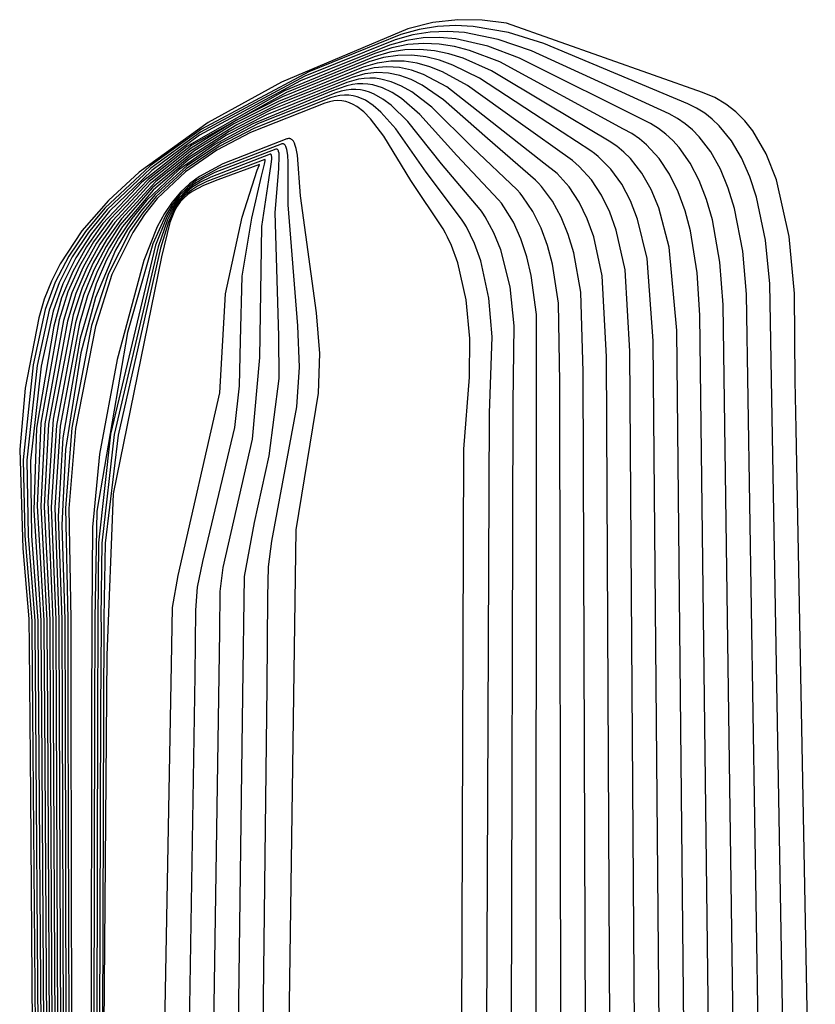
# Model space of a CAD drawing. Extents: x -3.57 to 3.57, y -2.08 to 2.06.
# Tile 88 of 219: x -0.2202 to -0.1741, y -0.724 to -0.6669. Entities that reach past the tile are written whole.
import ezdxf

# ---------------------------------------------------------------- set-up
doc = ezdxf.new("R2010")
doc.units = 0

msp = doc.modelspace()

# ---------------------------------------------------------------- linework, layer by layer
at = {"layer": 'Layer 1', "color": 7, "linetype": 'CONTINUOUS'}
for p, q in [((-0.19485, -0.66693), (-0.196287, -0.667092)), ((-0.19485, -0.66693), (-0.196287, -0.667092)), ((-0.193431, -0.666952), (-0.19485, -0.66693)), ((-0.193431, -0.666952), (-0.19485, -0.66693)), ((-0.192025, -0.667132), (-0.193431, -0.666952)), ((-0.192025, -0.667132), (-0.193431, -0.666952)), ((-0.197746, -0.667464), (-0.205072, -0.670554)), ((-0.197746, -0.667464), (-0.205072, -0.670554)), ((-0.197086, -0.667497), (-0.198158, -0.667794)), ((-0.196287, -0.667092), (-0.197746, -0.667464)), ((-0.196287, -0.667092), (-0.197746, -0.667464)), ((-0.196029, -0.667325), (-0.197086, -0.667497)), ((-0.194984, -0.667268), (-0.196029, -0.667325)), ((-0.19395, -0.667315), (-0.194984, -0.667268)), ((-0.191903, -0.667673), (-0.19395, -0.667315)), ((-0.180669, -0.671149), (-0.192025, -0.667132)), ((-0.180669, -0.671149), (-0.192025, -0.667132)), ((-0.198484, -0.668098), (-0.203712, -0.670208)), ((-0.198158, -0.667794), (-0.203474, -0.669946)), ((-0.197827, -0.668131), (-0.19881, -0.668397)), ((-0.197456, -0.667816), (-0.198484, -0.668098)), ((-0.196861, -0.66799), (-0.197827, -0.668131)), ((-0.196445, -0.66766), (-0.197456, -0.667816)), ((-0.19591, -0.667964), (-0.196861, -0.66799)), ((-0.195447, -0.667618), (-0.196445, -0.66766)), ((-0.19497, -0.668041), (-0.19591, -0.667964)), ((-0.19446, -0.66768), (-0.195447, -0.667618)), ((-0.193118, -0.668459), (-0.19497, -0.668041)), ((-0.192511, -0.668069), (-0.19446, -0.66768)), ((-0.190577, -0.668735), (-0.192511, -0.668069)), ((-0.189872, -0.668308), (-0.191903, -0.667673)), ((-0.19881, -0.668397), (-0.203953, -0.67047)), ((-0.198668, -0.668558), (-0.199663, -0.668889)), ((-0.197914, -0.668674), (-0.198793, -0.668814)), ((-0.197739, -0.668372), (-0.198668, -0.668558)), ((-0.197051, -0.66865), (-0.197914, -0.668674)), ((-0.196826, -0.668305), (-0.197739, -0.668372)), ((-0.196204, -0.668732), (-0.197051, -0.66865)), ((-0.195928, -0.668347), (-0.196826, -0.668305)), ((-0.195367, -0.668909), (-0.196204, -0.668732)), ((-0.195041, -0.668486), (-0.195928, -0.668347)), ((-0.194163, -0.668712), (-0.195041, -0.668486)), ((-0.192421, -0.669378), (-0.194163, -0.668712)), ((-0.191282, -0.669156), (-0.193118, -0.668459)), ((-0.182609, -0.672381), (-0.190577, -0.668735)), ((-0.181527, -0.671805), (-0.189872, -0.668308)), ((-0.199663, -0.668889), (-0.204895, -0.671056)), ((-0.199693, -0.669083), (-0.204773, -0.671151)), ((-0.199156, -0.669126), (-0.200012, -0.669378)), ((-0.198793, -0.668814), (-0.199693, -0.669083)), ((-0.198321, -0.669002), (-0.199156, -0.669126)), ((-0.197505, -0.668994), (-0.198321, -0.669002)), ((-0.196704, -0.669091), (-0.197505, -0.668994)), ((-0.195915, -0.669283), (-0.196704, -0.669091)), ((-0.195135, -0.669559), (-0.195915, -0.669283)), ((-0.194539, -0.669169), (-0.195367, -0.668909)), ((-0.192897, -0.669898), (-0.194539, -0.669169)), ((-0.183686, -0.672954), (-0.191282, -0.669156)), ((-0.200327, -0.669677), (-0.205235, -0.671666)), ((-0.200012, -0.669378), (-0.205006, -0.671407)), ((-0.19969, -0.669717), (-0.200451, -0.669905)), ((-0.199515, -0.669441), (-0.200327, -0.669677)), ((-0.198951, -0.669654), (-0.19969, -0.669717)), ((-0.198727, -0.669332), (-0.199515, -0.669441)), ((-0.198232, -0.669703), (-0.198951, -0.669654)), ((-0.197957, -0.669338), (-0.198727, -0.669332)), ((-0.197529, -0.669855), (-0.198232, -0.669703)), ((-0.197204, -0.669451), (-0.197957, -0.669338)), ((-0.196839, -0.670099), (-0.197529, -0.669855)), ((-0.196463, -0.669658), (-0.197204, -0.669451)), ((-0.195732, -0.669948), (-0.196463, -0.669658)), ((-0.19359, -0.670318), (-0.195135, -0.669559)), ((-0.185244, -0.673279), (-0.192421, -0.669378)), ((-0.203712, -0.670208), (-0.209751, -0.673454)), ((-0.203474, -0.669946), (-0.209697, -0.673278)), ((-0.200961, -0.670272), (-0.205697, -0.672181)), ((-0.200451, -0.669905), (-0.205155, -0.671781)), ((-0.200596, -0.670378), (-0.201276, -0.670567)), ((-0.200237, -0.670067), (-0.200961, -0.670272)), ((-0.200266, -0.670331), (-0.200596, -0.670378)), ((-0.199943, -0.670315), (-0.200266, -0.670331)), ((-0.199538, -0.669988), (-0.200237, -0.670067)), ((-0.199625, -0.670328), (-0.199943, -0.670315)), ((-0.199312, -0.670368), (-0.199625, -0.670328)), ((-0.198861, -0.670025), (-0.199538, -0.669988)), ((-0.1987, -0.670525), (-0.199312, -0.670368)), ((-0.198202, -0.670168), (-0.198861, -0.670025)), ((-0.197556, -0.670405), (-0.198202, -0.670168)), ((-0.196921, -0.670726), (-0.197556, -0.670405)), ((-0.195482, -0.670821), (-0.196839, -0.670099)), ((-0.194284, -0.670738), (-0.195732, -0.669948)), ((-0.19047, -0.672363), (-0.19359, -0.670318)), ((-0.189584, -0.671875), (-0.192897, -0.669898)), ((-0.203953, -0.67047), (-0.209806, -0.67363)), ((-0.205072, -0.670554), (-0.209306, -0.672891)), ((-0.205072, -0.670554), (-0.209306, -0.672891)), ((-0.201276, -0.670567), (-0.205928, -0.672438)), ((-0.201273, -0.670763), (-0.20216, -0.671075)), ((-0.201318, -0.671005), (-0.20161, -0.671067)), ((-0.201034, -0.670974), (-0.201318, -0.671005)), ((-0.200959, -0.670693), (-0.201273, -0.670763)), ((-0.200756, -0.670973), (-0.201034, -0.670974)), ((-0.200652, -0.670654), (-0.200959, -0.670693)), ((-0.200484, -0.671001), (-0.200756, -0.670973)), ((-0.200351, -0.670645), (-0.200652, -0.670654)), ((-0.200218, -0.671056), (-0.200484, -0.671001)), ((-0.200056, -0.670665), (-0.200351, -0.670645)), ((-0.199767, -0.670712), (-0.200056, -0.670665)), ((-0.199202, -0.670885), (-0.199767, -0.670712)), ((-0.198652, -0.671152), (-0.199202, -0.670885)), ((-0.198103, -0.670777), (-0.1987, -0.670525)), ((-0.197516, -0.671114), (-0.198103, -0.670777)), ((-0.195669, -0.671577), (-0.196921, -0.670726)), ((-0.189863, -0.675246), (-0.195482, -0.670821)), ((-0.191356, -0.67285), (-0.194284, -0.670738)), ((-0.204895, -0.671056), (-0.210549, -0.674273)), ((-0.204773, -0.671151), (-0.210248, -0.674208)), ((-0.205006, -0.671407), (-0.207675, -0.672756)), ((-0.20216, -0.671075), (-0.206725, -0.672965)), ((-0.202228, -0.671461), (-0.206621, -0.673213)), ((-0.201909, -0.671161), (-0.20639, -0.672953)), ((-0.201951, -0.671374), (-0.202228, -0.671461)), ((-0.201681, -0.671319), (-0.201951, -0.671374)), ((-0.20161, -0.671067), (-0.201909, -0.671161)), ((-0.201418, -0.671296), (-0.201681, -0.671319)), ((-0.201163, -0.671302), (-0.201418, -0.671296)), ((-0.200914, -0.671338), (-0.201163, -0.671302)), ((-0.200671, -0.6714), (-0.200914, -0.671338)), ((-0.200433, -0.671489), (-0.200671, -0.6714)), ((-0.2002, -0.671603), (-0.200433, -0.671489)), ((-0.199957, -0.671137), (-0.200218, -0.671056)), ((-0.1997, -0.671244), (-0.199957, -0.671137)), ((-0.199198, -0.671526), (-0.1997, -0.671244)), ((-0.198709, -0.671893), (-0.199198, -0.671526)), ((-0.198114, -0.671503), (-0.198652, -0.671152)), ((-0.197056, -0.672416), (-0.198114, -0.671503)), ((-0.196361, -0.671997), (-0.197516, -0.671114)), ((-0.193129, -0.673823), (-0.195669, -0.671577)), ((-0.179964, -0.671441), (-0.180669, -0.671149)), ((-0.179964, -0.671441), (-0.180669, -0.671149)), ((-0.179323, -0.671816), (-0.179964, -0.671441)), ((-0.179323, -0.671816), (-0.179964, -0.671441)), ((-0.205235, -0.671666), (-0.207817, -0.672973)), ((-0.205155, -0.671781), (-0.207651, -0.673018)), ((-0.202543, -0.67176), (-0.206851, -0.67347)), ((-0.202287, -0.671681), (-0.202543, -0.67176)), ((-0.20204, -0.671634), (-0.202287, -0.671681)), ((-0.2018, -0.671618), (-0.20204, -0.671634)), ((-0.201568, -0.671632), (-0.2018, -0.671618)), ((-0.201342, -0.671675), (-0.201568, -0.671632)), ((-0.201122, -0.671745), (-0.201342, -0.671675)), ((-0.200907, -0.671842), (-0.201122, -0.671745)), ((-0.200698, -0.671963), (-0.200907, -0.671842)), ((-0.200292, -0.672275), (-0.200698, -0.671963)), ((-0.199746, -0.6719), (-0.2002, -0.671603)), ((-0.199305, -0.672282), (-0.199746, -0.6719)), ((-0.197749, -0.672837), (-0.198709, -0.671893)), ((-0.194015, -0.67431), (-0.196361, -0.671997)), ((-0.186075, -0.673961), (-0.189584, -0.671875)), ((-0.18102, -0.672056), (-0.181527, -0.671805)), ((-0.180548, -0.672354), (-0.18102, -0.672056)), ((-0.178744, -0.672268), (-0.179323, -0.671816)), ((-0.178744, -0.672268), (-0.179323, -0.671816)), ((-0.205928, -0.672438), (-0.208246, -0.673624)), ((-0.205697, -0.672181), (-0.208103, -0.673407)), ((-0.199898, -0.672672), (-0.200292, -0.672275)), ((-0.199133, -0.673678), (-0.199898, -0.672672)), ((-0.198442, -0.673256), (-0.199305, -0.672282)), ((-0.194903, -0.674797), (-0.197056, -0.672416)), ((-0.187142, -0.674528), (-0.19047, -0.672363)), ((-0.182122, -0.67265), (-0.182609, -0.672381)), ((-0.18167, -0.672963), (-0.182122, -0.67265)), ((-0.180112, -0.672696), (-0.180548, -0.672354)), ((-0.17971, -0.673077), (-0.180112, -0.672696)), ((-0.178222, -0.67279), (-0.178744, -0.672268)), ((-0.178222, -0.67279), (-0.178744, -0.672268)), ((-0.209306, -0.672891), (-0.213311, -0.675762)), ((-0.209306, -0.672891), (-0.213311, -0.675762)), ((-0.209697, -0.673278), (-0.21267, -0.675406)), ((-0.207817, -0.672973), (-0.210332, -0.674547)), ((-0.207675, -0.672756), (-0.210291, -0.674377)), ((-0.207651, -0.673018), (-0.21008, -0.674511)), ((-0.206725, -0.672965), (-0.208931, -0.674164)), ((-0.206621, -0.673213), (-0.208675, -0.674276)), ((-0.20639, -0.672953), (-0.208532, -0.674058)), ((-0.196676, -0.67577), (-0.198442, -0.673256)), ((-0.195789, -0.675283), (-0.197749, -0.672837)), ((-0.188209, -0.675094), (-0.191356, -0.67285)), ((-0.184768, -0.67353), (-0.185244, -0.673279)), ((-0.18322, -0.67324), (-0.183686, -0.672954)), ((-0.182789, -0.673568), (-0.18322, -0.67324)), ((-0.181253, -0.673317), (-0.18167, -0.672963)), ((-0.179001, -0.673948), (-0.17971, -0.673077)), ((-0.177756, -0.673375), (-0.178222, -0.67279)), ((-0.177756, -0.673375), (-0.178222, -0.67279)), ((-0.209751, -0.673454), (-0.212623, -0.675534)), ((-0.209806, -0.67363), (-0.212577, -0.675663)), ((-0.208246, -0.673624), (-0.210458, -0.675059)), ((-0.208103, -0.673407), (-0.210417, -0.674888)), ((-0.206851, -0.67347), (-0.208816, -0.674492)), ((-0.20476, -0.673843), (-0.208467, -0.675275)), ((-0.204707, -0.673827), (-0.20476, -0.673843)), ((-0.204657, -0.673819), (-0.204707, -0.673827)), ((-0.20461, -0.673819), (-0.204657, -0.673819)), ((-0.204587, -0.673822), (-0.20461, -0.673819)), ((-0.204565, -0.673827), (-0.204587, -0.673822)), ((-0.204544, -0.673834), (-0.204565, -0.673827)), ((-0.204523, -0.673843), (-0.204544, -0.673834)), ((-0.204483, -0.673866), (-0.204523, -0.673843)), ((-0.204445, -0.673896), (-0.204483, -0.673866)), ((-0.197561, -0.676258), (-0.199133, -0.673678)), ((-0.19035, -0.676228), (-0.193129, -0.673823)), ((-0.184322, -0.673834), (-0.184768, -0.67353)), ((-0.183911, -0.674177), (-0.184322, -0.673834)), ((-0.182391, -0.673935), (-0.182789, -0.673568)), ((-0.180869, -0.673709), (-0.181253, -0.673317)), ((-0.180194, -0.674595), (-0.180869, -0.673709)), ((-0.176977, -0.674707), (-0.177756, -0.673375)), ((-0.176977, -0.674707), (-0.177756, -0.673375)), ((-0.210549, -0.674273), (-0.213154, -0.67634)), ((-0.210248, -0.674208), (-0.212786, -0.676188)), ((-0.210291, -0.674377), (-0.212728, -0.676311)), ((-0.208931, -0.674164), (-0.211004, -0.675623)), ((-0.208675, -0.674276), (-0.210585, -0.67557)), ((-0.208532, -0.674058), (-0.210543, -0.675399)), ((-0.205394, -0.674437), (-0.208931, -0.675792)), ((-0.205079, -0.674138), (-0.2087, -0.675532)), ((-0.205378, -0.674432), (-0.205394, -0.674437)), ((-0.205363, -0.674429), (-0.205378, -0.674432)), ((-0.205348, -0.674428), (-0.205363, -0.674429)), ((-0.205335, -0.674429), (-0.205348, -0.674428)), ((-0.205322, -0.674432), (-0.205335, -0.674429)), ((-0.205309, -0.674437), (-0.205322, -0.674432)), ((-0.205298, -0.674444), (-0.205309, -0.674437)), ((-0.205287, -0.674453), (-0.205298, -0.674444)), ((-0.205037, -0.674126), (-0.205079, -0.674138)), ((-0.205017, -0.674123), (-0.205037, -0.674126)), ((-0.204998, -0.674122), (-0.205017, -0.674123)), ((-0.204979, -0.674123), (-0.204998, -0.674122)), ((-0.204961, -0.674126), (-0.204979, -0.674123)), ((-0.204944, -0.674131), (-0.204961, -0.674126)), ((-0.204928, -0.674138), (-0.204944, -0.674131)), ((-0.204912, -0.674147), (-0.204928, -0.674138)), ((-0.204896, -0.674158), (-0.204912, -0.674147)), ((-0.204882, -0.67417), (-0.204896, -0.674158)), ((-0.204854, -0.674201), (-0.204882, -0.67417)), ((-0.204829, -0.674239), (-0.204854, -0.674201)), ((-0.204806, -0.674284), (-0.204829, -0.674239)), ((-0.204785, -0.674336), (-0.204806, -0.674284)), ((-0.204749, -0.674461), (-0.204785, -0.674336)), ((-0.20441, -0.673934), (-0.204445, -0.673896)), ((-0.204376, -0.673978), (-0.20441, -0.673934)), ((-0.204316, -0.674088), (-0.204376, -0.673978)), ((-0.204262, -0.674225), (-0.204316, -0.674088)), ((-0.204215, -0.674387), (-0.204262, -0.674225)), ((-0.204139, -0.674781), (-0.204215, -0.674387)), ((-0.191417, -0.676795), (-0.194015, -0.67431)), ((-0.185633, -0.674263), (-0.186075, -0.673961)), ((-0.185224, -0.674603), (-0.185633, -0.674263)), ((-0.183184, -0.674969), (-0.183911, -0.674177)), ((-0.182025, -0.674337), (-0.182391, -0.673935)), ((-0.181385, -0.675238), (-0.182025, -0.674337)), ((-0.178411, -0.674945), (-0.179001, -0.673948)), ((-0.210332, -0.674547), (-0.212668, -0.676433)), ((-0.210417, -0.674888), (-0.212552, -0.676681)), ((-0.21008, -0.674511), (-0.212342, -0.676309)), ((-0.208816, -0.674492), (-0.210626, -0.67574)), ((-0.205713, -0.674732), (-0.209162, -0.676047)), ((-0.205702, -0.674729), (-0.205713, -0.674732)), ((-0.205697, -0.674729), (-0.205702, -0.674729)), ((-0.205692, -0.674728), (-0.205697, -0.674729)), ((-0.205688, -0.674729), (-0.205692, -0.674728)), ((-0.205683, -0.674729), (-0.205688, -0.674729)), ((-0.205679, -0.674731), (-0.205683, -0.674729)), ((-0.205675, -0.674733), (-0.205679, -0.674731)), ((-0.205671, -0.674735), (-0.205675, -0.674733)), ((-0.205668, -0.674738), (-0.205671, -0.674735)), ((-0.205664, -0.674741), (-0.205668, -0.674738)), ((-0.205661, -0.674744), (-0.205664, -0.674741)), ((-0.205655, -0.674753), (-0.205661, -0.674744)), ((-0.20566, -0.675309), (-0.205631, -0.675004)), ((-0.205649, -0.674764), (-0.205655, -0.674753)), ((-0.205644, -0.674777), (-0.205649, -0.674764)), ((-0.205637, -0.674808), (-0.205644, -0.674777)), ((-0.205629, -0.674892), (-0.205637, -0.674808)), ((-0.205631, -0.675004), (-0.205629, -0.674892)), ((-0.205276, -0.674464), (-0.205287, -0.674453)), ((-0.205267, -0.674476), (-0.205276, -0.674464)), ((-0.205258, -0.674491), (-0.205267, -0.674476)), ((-0.205241, -0.674525), (-0.205258, -0.674491)), ((-0.205228, -0.674567), (-0.205241, -0.674525)), ((-0.205207, -0.674671), (-0.205228, -0.674567)), ((-0.205213, -0.67558), (-0.205194, -0.674803)), ((-0.205194, -0.674803), (-0.205207, -0.674671)), ((-0.204699, -0.674787), (-0.204749, -0.674461)), ((-0.204672, -0.675208), (-0.204699, -0.674787)), ((-0.203956, -0.677138), (-0.204139, -0.674781)), ((-0.192488, -0.677362), (-0.194903, -0.674797)), ((-0.186927, -0.674684), (-0.187142, -0.674528)), ((-0.186721, -0.674849), (-0.186927, -0.674684)), ((-0.185977, -0.675593), (-0.186721, -0.674849)), ((-0.184849, -0.674978), (-0.185224, -0.674603)), ((-0.18419, -0.675823), (-0.184849, -0.674978)), ((-0.182578, -0.675885), (-0.183184, -0.674969)), ((-0.179635, -0.675599), (-0.180194, -0.674595)), ((-0.177929, -0.676044), (-0.178411, -0.674945)), ((-0.176381, -0.676208), (-0.176977, -0.674707)), ((-0.176381, -0.676208), (-0.176977, -0.674707)), ((-0.21267, -0.675406), (-0.215297, -0.677852)), ((-0.212623, -0.675534), (-0.21516, -0.677937)), ((-0.210458, -0.675059), (-0.212491, -0.676805)), ((-0.210543, -0.675399), (-0.212374, -0.677052)), ((-0.210585, -0.67557), (-0.212315, -0.677176)), ((-0.2087, -0.675532), (-0.209962, -0.676229)), ((-0.208467, -0.675275), (-0.209817, -0.676012)), ((-0.206028, -0.675031), (-0.209391, -0.676306)), ((-0.206343, -0.675327), (-0.208745, -0.676202)), ((-0.206466, -0.675648), (-0.206366, -0.675387)), ((-0.206366, -0.675387), (-0.206345, -0.675334)), ((-0.206345, -0.675334), (-0.206343, -0.675328)), ((-0.206343, -0.675328), (-0.206343, -0.675327)), ((-0.206343, -0.675327), (-0.206343, -0.675327)), ((-0.206343, -0.675327), (-0.206343, -0.675327)), ((-0.206343, -0.675327), (-0.206343, -0.675327)), ((-0.206343, -0.675327), (-0.206343, -0.675327)), ((-0.206343, -0.675327), (-0.206343, -0.675327)), ((-0.206213, -0.675995), (-0.206044, -0.675293)), ((-0.206044, -0.675293), (-0.206011, -0.675102)), ((-0.206025, -0.675031), (-0.206028, -0.675031)), ((-0.206024, -0.675031), (-0.206025, -0.675031)), ((-0.206023, -0.675031), (-0.206024, -0.675031)), ((-0.206021, -0.675031), (-0.206023, -0.675031)), ((-0.20602, -0.675031), (-0.206021, -0.675031)), ((-0.206019, -0.675031), (-0.20602, -0.675031)), ((-0.206018, -0.675032), (-0.206019, -0.675031)), ((-0.206017, -0.675032), (-0.206018, -0.675032)), ((-0.206017, -0.675033), (-0.206017, -0.675032)), ((-0.206016, -0.675034), (-0.206017, -0.675033)), ((-0.206015, -0.675035), (-0.206016, -0.675034)), ((-0.206014, -0.675037), (-0.206015, -0.675035)), ((-0.206012, -0.67504), (-0.206014, -0.675037)), ((-0.206011, -0.675043), (-0.206012, -0.67504)), ((-0.20601, -0.675051), (-0.206011, -0.675043)), ((-0.206011, -0.675102), (-0.206009, -0.675073)), ((-0.206009, -0.675073), (-0.20601, -0.675051)), ((-0.205796, -0.67621), (-0.20566, -0.675309)), ((-0.205422, -0.678094), (-0.205213, -0.67558)), ((-0.204686, -0.677661), (-0.204672, -0.675208)), ((-0.193555, -0.677925), (-0.195789, -0.675283)), ((-0.189086, -0.675836), (-0.189863, -0.675246)), ((-0.188005, -0.67526), (-0.188209, -0.675094)), ((-0.187809, -0.675434), (-0.188005, -0.67526)), ((-0.187106, -0.676208), (-0.187809, -0.675434)), ((-0.180858, -0.67625), (-0.181385, -0.675238)), ((-0.213311, -0.675762), (-0.215086, -0.6774)), ((-0.213311, -0.675762), (-0.215086, -0.6774)), ((-0.212577, -0.675663), (-0.215024, -0.678025)), ((-0.211004, -0.675623), (-0.212882, -0.67741)), ((-0.210626, -0.67574), (-0.212256, -0.677299)), ((-0.209817, -0.676012), (-0.210396, -0.676442)), ((-0.209558, -0.676107), (-0.210105, -0.676447)), ((-0.209162, -0.676047), (-0.209747, -0.676344)), ((-0.208931, -0.675792), (-0.209558, -0.676107)), ((-0.207349, -0.678369), (-0.206466, -0.675648)), ((-0.206786, -0.678437), (-0.206213, -0.675995)), ((-0.194626, -0.678492), (-0.196676, -0.67577)), ((-0.188392, -0.676612), (-0.189086, -0.675836)), ((-0.185356, -0.676459), (-0.185977, -0.675593)), ((-0.183646, -0.67678), (-0.18419, -0.675823)), ((-0.182082, -0.676904), (-0.182578, -0.675885)), ((-0.179182, -0.676699), (-0.179635, -0.675599)), ((-0.177545, -0.677221), (-0.177929, -0.676044)), ((-0.213154, -0.67634), (-0.215408, -0.678748)), ((-0.212786, -0.676188), (-0.215006, -0.678511)), ((-0.212728, -0.676311), (-0.214859, -0.678593)), ((-0.212668, -0.676433), (-0.214711, -0.678675)), ((-0.212552, -0.676681), (-0.21442, -0.678841)), ((-0.212342, -0.676309), (-0.214337, -0.678462)), ((-0.210491, -0.676636), (-0.210965, -0.677104)), ((-0.210396, -0.676442), (-0.210921, -0.676933)), ((-0.210248, -0.676663), (-0.210677, -0.677024)), ((-0.210105, -0.676447), (-0.210584, -0.676831)), ((-0.209962, -0.676229), (-0.210491, -0.676636)), ((-0.209935, -0.676583), (-0.21039, -0.67688)), ((-0.209747, -0.676344), (-0.210248, -0.676663)), ((-0.209585, -0.676545), (-0.210232, -0.676885)), ((-0.209391, -0.676306), (-0.209935, -0.676583)), ((-0.208745, -0.676202), (-0.209585, -0.676545)), ((-0.20621, -0.678918), (-0.205796, -0.67621)), ((-0.195693, -0.679059), (-0.197561, -0.676258)), ((-0.190168, -0.676413), (-0.19035, -0.676228)), ((-0.189993, -0.676605), (-0.190168, -0.676413)), ((-0.189369, -0.677438), (-0.189993, -0.676605)), ((-0.187816, -0.677495), (-0.188392, -0.676612)), ((-0.186521, -0.677094), (-0.187106, -0.676208)), ((-0.184845, -0.677429), (-0.185356, -0.676459)), ((-0.180433, -0.677351), (-0.180858, -0.67625)), ((-0.178823, -0.677872), (-0.179182, -0.676699)), ((-0.175644, -0.679498), (-0.176381, -0.676208)), ((-0.175644, -0.679498), (-0.176381, -0.676208)), ((-0.212491, -0.676805), (-0.21427, -0.678924)), ((-0.212374, -0.677052), (-0.213207, -0.678018)), ((-0.212315, -0.677176), (-0.213102, -0.678121)), ((-0.212256, -0.677299), (-0.212997, -0.678223)), ((-0.210921, -0.676933), (-0.211401, -0.677502)), ((-0.210965, -0.677104), (-0.211394, -0.67765)), ((-0.211007, -0.677275), (-0.211385, -0.677796)), ((-0.21077, -0.677217), (-0.21109, -0.677614)), ((-0.210677, -0.677024), (-0.211049, -0.677444)), ((-0.210584, -0.676831), (-0.211007, -0.677275)), ((-0.210725, -0.677265), (-0.210925, -0.677484)), ((-0.21039, -0.67688), (-0.21077, -0.677217)), ((-0.210496, -0.677067), (-0.210725, -0.677265)), ((-0.210232, -0.676885), (-0.210496, -0.677067)), ((-0.203031, -0.683921), (-0.203956, -0.677138)), ((-0.191245, -0.676989), (-0.191417, -0.676795)), ((-0.191081, -0.67719), (-0.191245, -0.676989)), ((-0.190497, -0.678053), (-0.191081, -0.67719)), ((-0.186044, -0.678076), (-0.186521, -0.677094)), ((-0.183206, -0.677828), (-0.183646, -0.67678)), ((-0.181685, -0.678007), (-0.182082, -0.676904)), ((-0.177025, -0.679716), (-0.177545, -0.677221)), ((-0.215086, -0.6774), (-0.216631, -0.679173)), ((-0.215086, -0.6774), (-0.216631, -0.679173)), ((-0.215297, -0.677852), (-0.216422, -0.679197)), ((-0.212882, -0.67741), (-0.213728, -0.678449)), ((-0.211401, -0.677502), (-0.211845, -0.678166)), ((-0.211394, -0.67765), (-0.211788, -0.67829)), ((-0.211385, -0.677796), (-0.211729, -0.678413)), ((-0.211049, -0.677444), (-0.211375, -0.677942)), ((-0.21109, -0.677614), (-0.211366, -0.678088)), ((-0.2111, -0.67773), (-0.211255, -0.678008)), ((-0.210925, -0.677484), (-0.2111, -0.67773)), ((-0.204115, -0.684669), (-0.204686, -0.677661)), ((-0.192327, -0.677566), (-0.192488, -0.677362)), ((-0.192173, -0.677776), (-0.192327, -0.677566)), ((-0.191629, -0.678669), (-0.192173, -0.677776)), ((-0.188857, -0.678366), (-0.189369, -0.677438)), ((-0.187347, -0.67847), (-0.187816, -0.677495)), ((-0.184436, -0.678483), (-0.184845, -0.677429)), ((-0.182597, -0.680121), (-0.183206, -0.677828)), ((-0.1801, -0.678521), (-0.180433, -0.677351)), ((-0.21516, -0.677937), (-0.216248, -0.679265)), ((-0.215024, -0.678025), (-0.216075, -0.679336)), ((-0.213207, -0.678018), (-0.213977, -0.67909)), ((-0.213102, -0.678121), (-0.21383, -0.679173)), ((-0.212997, -0.678223), (-0.213684, -0.679256)), ((-0.211788, -0.67829), (-0.212512, -0.679921)), ((-0.211729, -0.678413), (-0.212364, -0.680002)), ((-0.211845, -0.678166), (-0.212261, -0.678939)), ((-0.211375, -0.677942), (-0.21167, -0.678536)), ((-0.211366, -0.678088), (-0.211611, -0.678659)), ((-0.211255, -0.678008), (-0.211522, -0.678683)), ((-0.208303, -0.682815), (-0.207349, -0.678369)), ((-0.207332, -0.681784), (-0.206786, -0.678437)), ((-0.205221, -0.685266), (-0.205422, -0.678094)), ((-0.193479, -0.678031), (-0.193555, -0.677925)), ((-0.193405, -0.678139), (-0.193479, -0.678031)), ((-0.193261, -0.678357), (-0.193405, -0.678139)), ((-0.192757, -0.67928), (-0.193261, -0.678357)), ((-0.190022, -0.679002), (-0.190497, -0.678053)), ((-0.188447, -0.679373), (-0.188857, -0.678366)), ((-0.185666, -0.679136), (-0.186044, -0.678076)), ((-0.181377, -0.679172), (-0.181685, -0.678007)), ((-0.178346, -0.680347), (-0.178823, -0.677872)), ((-0.215408, -0.678748), (-0.216356, -0.680088)), ((-0.215006, -0.678511), (-0.215952, -0.679811)), ((-0.214859, -0.678593), (-0.215771, -0.679877)), ((-0.214711, -0.678675), (-0.215587, -0.679943)), ((-0.21442, -0.678841), (-0.215226, -0.680076)), ((-0.214337, -0.678462), (-0.215204, -0.679687)), ((-0.21427, -0.678924), (-0.215041, -0.680143)), ((-0.213728, -0.678449), (-0.214503, -0.679594)), ((-0.212261, -0.678939), (-0.213041, -0.680878)), ((-0.21167, -0.678536), (-0.212217, -0.680085)), ((-0.211611, -0.678659), (-0.212071, -0.680167)), ((-0.211522, -0.678683), (-0.212017, -0.680663)), ((-0.20632, -0.686501), (-0.20621, -0.678918)), ((-0.194555, -0.678603), (-0.194626, -0.678492)), ((-0.194486, -0.678715), (-0.194555, -0.678603)), ((-0.194353, -0.678943), (-0.194486, -0.678715)), ((-0.193889, -0.679896), (-0.194353, -0.678943)), ((-0.19119, -0.679638), (-0.191629, -0.678669)), ((-0.189646, -0.680022), (-0.190022, -0.679002)), ((-0.186976, -0.679519), (-0.187347, -0.67847)), ((-0.18388, -0.680771), (-0.184436, -0.678483)), ((-0.179666, -0.680977), (-0.1801, -0.678521)), ((-0.216631, -0.679173), (-0.217891, -0.681082)), ((-0.216631, -0.679173), (-0.217891, -0.681082)), ((-0.216422, -0.679197), (-0.217388, -0.680625)), ((-0.216248, -0.679265), (-0.217185, -0.680679)), ((-0.216075, -0.679336), (-0.216983, -0.680736)), ((-0.21383, -0.679173), (-0.215094, -0.681642)), ((-0.213684, -0.679256), (-0.214886, -0.681696)), ((-0.213977, -0.67909), (-0.214678, -0.680277)), ((-0.195564, -0.679292), (-0.195693, -0.679059)), ((-0.195442, -0.679528), (-0.195564, -0.679292)), ((-0.195217, -0.680013), (-0.195442, -0.679528)), ((-0.192356, -0.680271), (-0.192757, -0.67928)), ((-0.188129, -0.680445), (-0.188447, -0.679373)), ((-0.186487, -0.681776), (-0.186976, -0.679519)), ((-0.185162, -0.681418), (-0.185666, -0.679136)), ((-0.180985, -0.681609), (-0.181377, -0.679172)), ((-0.175349, -0.682804), (-0.175644, -0.679498)), ((-0.175349, -0.682804), (-0.175644, -0.679498)), ((-0.216356, -0.680088), (-0.21716, -0.681523)), ((-0.215952, -0.679811), (-0.216768, -0.681209)), ((-0.215771, -0.679877), (-0.216559, -0.681263)), ((-0.215587, -0.679943), (-0.216348, -0.681316)), ((-0.215204, -0.679687), (-0.215965, -0.68102)), ((-0.215226, -0.680076), (-0.215933, -0.681425)), ((-0.215041, -0.680143), (-0.21572, -0.681479)), ((-0.214503, -0.679594), (-0.215198, -0.680856)), ((-0.212364, -0.680002), (-0.214977, -0.690941)), ((-0.212217, -0.680085), (-0.214753, -0.690975)), ((-0.212512, -0.679921), (-0.21398, -0.685051)), ((-0.194842, -0.681022), (-0.195217, -0.680013)), ((-0.193524, -0.680907), (-0.193889, -0.679896)), ((-0.190848, -0.680672), (-0.19119, -0.679638)), ((-0.189359, -0.6811), (-0.189646, -0.680022)), ((-0.182167, -0.684946), (-0.182597, -0.680121)), ((-0.176767, -0.682243), (-0.177025, -0.679716)), ((-0.217388, -0.680625), (-0.218173, -0.682137)), ((-0.217185, -0.680679), (-0.21795, -0.682181)), ((-0.214678, -0.680277), (-0.215847, -0.683032)), ((-0.212017, -0.680663), (-0.214823, -0.694413)), ((-0.212071, -0.680167), (-0.21453, -0.69101)), ((-0.191821, -0.682406), (-0.192356, -0.680271)), ((-0.190591, -0.681755), (-0.190848, -0.680672)), ((-0.187729, -0.682716), (-0.188129, -0.680445)), ((-0.178118, -0.682845), (-0.178346, -0.680347)), ((-0.217891, -0.681082), (-0.218395, -0.682088)), ((-0.217891, -0.681082), (-0.218395, -0.682088)), ((-0.216983, -0.680736), (-0.217728, -0.682229)), ((-0.216768, -0.681209), (-0.217434, -0.682709)), ((-0.216559, -0.681263), (-0.217207, -0.682755)), ((-0.215965, -0.68102), (-0.21661, -0.682467)), ((-0.215198, -0.680856), (-0.215805, -0.682243)), ((-0.213041, -0.680878), (-0.21459, -0.686617)), ((-0.194357, -0.683163), (-0.194842, -0.681022)), ((-0.193053, -0.683062), (-0.193524, -0.680907)), ((-0.189012, -0.683366), (-0.189359, -0.6811)), ((-0.183523, -0.685547), (-0.18388, -0.680771)), ((-0.179471, -0.683447), (-0.179666, -0.680977)), ((-0.21716, -0.681523), (-0.2178, -0.683056)), ((-0.216348, -0.681316), (-0.216978, -0.682801)), ((-0.215933, -0.681425), (-0.216529, -0.682893)), ((-0.21572, -0.681479), (-0.216299, -0.682939)), ((-0.215094, -0.681642), (-0.216071, -0.684661)), ((-0.214886, -0.681696), (-0.215839, -0.684705)), ((-0.207444, -0.685545), (-0.207332, -0.681784)), ((-0.190296, -0.684016), (-0.190591, -0.681755)), ((-0.186227, -0.686461), (-0.186487, -0.681776)), ((-0.184877, -0.686144), (-0.185162, -0.681418)), ((-0.180821, -0.68405), (-0.180985, -0.681609)), ((-0.218395, -0.682088), (-0.218807, -0.683128)), ((-0.218395, -0.682088), (-0.218807, -0.683128)), ((-0.218173, -0.682137), (-0.218752, -0.683733)), ((-0.21795, -0.682181), (-0.21852, -0.683773)), ((-0.217728, -0.682229), (-0.218289, -0.683816)), ((-0.215805, -0.682243), (-0.216732, -0.685394)), ((-0.191578, -0.684663), (-0.191821, -0.682406)), ((-0.175799, -0.738295), (-0.176767, -0.682243)), ((-0.217434, -0.682709), (-0.217933, -0.684315)), ((-0.217207, -0.682755), (-0.217701, -0.684358)), ((-0.216978, -0.682801), (-0.217465, -0.684402)), ((-0.21661, -0.682467), (-0.217125, -0.684034)), ((-0.216529, -0.682893), (-0.217004, -0.684488)), ((-0.216299, -0.682939), (-0.216768, -0.684531)), ((-0.208626, -0.688558), (-0.208303, -0.682815)), ((-0.187585, -0.687342), (-0.187729, -0.682716)), ((-0.177251, -0.738444), (-0.178118, -0.682845)), ((-0.175302, -0.68785), (-0.175349, -0.682804)), ((-0.175302, -0.68785), (-0.175349, -0.682804)), ((-0.218807, -0.683128), (-0.219119, -0.684202)), ((-0.218807, -0.683128), (-0.219119, -0.684202)), ((-0.2178, -0.683056), (-0.218261, -0.684684)), ((-0.215847, -0.683032), (-0.216679, -0.686233)), ((-0.194159, -0.685399), (-0.194357, -0.683163)), ((-0.192862, -0.685313), (-0.193053, -0.683062)), ((-0.188941, -0.687941), (-0.189012, -0.683366)), ((-0.178705, -0.738596), (-0.179471, -0.683447)), ((-0.218752, -0.683733), (-0.219455, -0.68693)), ((-0.21852, -0.683773), (-0.219225, -0.686969)), ((-0.218289, -0.683816), (-0.218994, -0.687011)), ((-0.217125, -0.684034), (-0.218287, -0.690078)), ((-0.202851, -0.686284), (-0.203031, -0.683921)), ((-0.190297, -0.68854), (-0.190296, -0.684016)), ((-0.180158, -0.738745), (-0.180821, -0.68405)), ((-0.219119, -0.684202), (-0.219904, -0.688277)), ((-0.219119, -0.684202), (-0.219904, -0.688277)), ((-0.218261, -0.684684), (-0.219253, -0.690606)), ((-0.217933, -0.684315), (-0.219001, -0.690307)), ((-0.217701, -0.684358), (-0.218777, -0.690342)), ((-0.217465, -0.684402), (-0.218551, -0.690378)), ((-0.217004, -0.684488), (-0.218106, -0.690448)), ((-0.216768, -0.684531), (-0.217881, -0.690484)), ((-0.216071, -0.684661), (-0.217212, -0.69059)), ((-0.215839, -0.684705), (-0.216989, -0.690625)), ((-0.204028, -0.687072), (-0.204115, -0.684669)), ((-0.19165, -0.689138), (-0.191578, -0.684663)), ((-0.21398, -0.685051), (-0.215755, -0.695404)), ((-0.205207, -0.687714), (-0.205221, -0.685266)), ((-0.181592, -0.740293), (-0.182167, -0.684946)), ((-0.216732, -0.685394), (-0.217735, -0.691169)), ((-0.207496, -0.688147), (-0.207444, -0.685545)), ((-0.19417, -0.687644), (-0.194159, -0.685399)), ((-0.193005, -0.689737), (-0.192862, -0.685313)), ((-0.183048, -0.740434), (-0.183523, -0.685547)), ((-0.216679, -0.686233), (-0.217582, -0.691832)), ((-0.202921, -0.688577), (-0.202851, -0.686284)), ((-0.184503, -0.74057), (-0.184877, -0.686144)), ((-0.219455, -0.68693), (-0.220032, -0.69243)), ((-0.219225, -0.686969), (-0.219818, -0.692458)), ((-0.21459, -0.686617), (-0.21561, -0.692113)), ((-0.206749, -0.691238), (-0.20632, -0.686501)), ((-0.185971, -0.739344), (-0.186227, -0.686461)), ((-0.218994, -0.687011), (-0.219603, -0.692486)), ((-0.204174, -0.689373), (-0.204028, -0.687072)), ((-0.18741, -0.740844), (-0.187585, -0.687342)), ((-0.205769, -0.6922), (-0.205207, -0.687714)), ((-0.194508, -0.691828), (-0.19417, -0.687644)), ((-0.188866, -0.740984), (-0.188941, -0.687941)), ((-0.175255, -0.690649), (-0.175302, -0.68785)), ((-0.175255, -0.690649), (-0.175302, -0.68785)), ((-0.219904, -0.688277), (-0.220229, -0.691843)), ((-0.219904, -0.688277), (-0.220229, -0.691843)), ((-0.211053, -0.699134), (-0.208626, -0.688558)), ((-0.207768, -0.690555), (-0.207496, -0.688147)), ((-0.204218, -0.696491), (-0.202921, -0.688577)), ((-0.190321, -0.741121), (-0.190297, -0.68854)), ((-0.191779, -0.741261), (-0.19165, -0.689138)), ((-0.205614, -0.697157), (-0.204174, -0.689373)), ((-0.193231, -0.741398), (-0.193005, -0.689737)), ((-0.219001, -0.690307), (-0.219213, -0.695103)), ((-0.218777, -0.690342), (-0.219008, -0.695121)), ((-0.218551, -0.690378), (-0.218804, -0.695138)), ((-0.218287, -0.690078), (-0.2186, -0.694892)), ((-0.219253, -0.690606), (-0.219408, -0.69535)), ((-0.218106, -0.690448), (-0.218398, -0.695174)), ((-0.217881, -0.690484), (-0.218193, -0.695191)), ((-0.217212, -0.69059), (-0.217585, -0.695245)), ((-0.216989, -0.690625), (-0.217382, -0.695262)), ((-0.214977, -0.690941), (-0.215668, -0.697253)), ((-0.214753, -0.690975), (-0.215475, -0.69726)), ((-0.209626, -0.69832), (-0.207768, -0.690555)), ((-0.174139, -0.74866), (-0.175255, -0.690649)), ((-0.174139, -0.74866), (-0.175255, -0.690649)), ((-0.217735, -0.691169), (-0.217995, -0.695718)), ((-0.21453, -0.69101), (-0.215282, -0.697268)), ((-0.208443, -0.698667), (-0.206749, -0.691238)), ((-0.220229, -0.691843), (-0.220052, -0.697576)), ((-0.220229, -0.691843), (-0.220052, -0.697576)), ((-0.217582, -0.691832), (-0.217797, -0.696224)), ((-0.21561, -0.692113), (-0.216016, -0.69634)), ((-0.194684, -0.748591), (-0.194508, -0.691828)), ((-0.220032, -0.69243), (-0.219922, -0.696827)), ((-0.219818, -0.692458), (-0.219729, -0.696838)), ((-0.219603, -0.692486), (-0.219536, -0.696847)), ((-0.206631, -0.696059), (-0.205769, -0.6922)), ((-0.214823, -0.694413), (-0.215184, -0.703757)), ((-0.2186, -0.694892), (-0.218307, -0.701724)), ((-0.219408, -0.69535), (-0.219004, -0.701756)), ((-0.219213, -0.695103), (-0.218827, -0.701748)), ((-0.219008, -0.695121), (-0.218654, -0.70174)), ((-0.218804, -0.695138), (-0.21848, -0.701732)), ((-0.218398, -0.695174), (-0.21813, -0.701717)), ((-0.218193, -0.695191), (-0.217957, -0.701709)), ((-0.217585, -0.695245), (-0.217437, -0.701685)), ((-0.217382, -0.695262), (-0.217264, -0.701677)), ((-0.215755, -0.695404), (-0.21587, -0.701614)), ((-0.217995, -0.695718), (-0.217783, -0.701701)), ((-0.207211, -0.699192), (-0.206631, -0.696059)), ((-0.217797, -0.696224), (-0.21761, -0.701693)), ((-0.216016, -0.69634), (-0.216043, -0.701626)), ((-0.204972, -0.751864), (-0.204218, -0.696491)), ((-0.219922, -0.696827), (-0.219524, -0.70178)), ((-0.219729, -0.696838), (-0.21935, -0.701772)), ((-0.219536, -0.696847), (-0.219177, -0.701764)), ((-0.215668, -0.697253), (-0.215697, -0.70161)), ((-0.215475, -0.69726), (-0.21552, -0.701602)), ((-0.215282, -0.697268), (-0.215346, -0.701591)), ((-0.205823, -0.698646), (-0.205614, -0.697157)), ((-0.220052, -0.697576), (-0.219699, -0.701654)), ((-0.220052, -0.697576), (-0.219699, -0.701654)), ((-0.209926, -0.699812), (-0.209626, -0.69832)), ((-0.208621, -0.700072), (-0.208443, -0.698667)), ((-0.205856, -0.70038), (-0.205823, -0.698646)), ((-0.21138, -0.700994), (-0.211053, -0.699134)), ((-0.207297, -0.706076), (-0.207211, -0.699192)), ((-0.210019, -0.701153), (-0.209926, -0.699812)), ((-0.208642, -0.702388), (-0.208621, -0.700072)), ((-0.205901, -0.705579), (-0.205856, -0.70038)), ((-0.211429, -0.704288), (-0.21138, -0.700994)), ((-0.210059, -0.704929), (-0.210019, -0.701153)), ((-0.219699, -0.701654), (-0.219685, -0.703242)), ((-0.219699, -0.701654), (-0.219685, -0.703242)), ((-0.219524, -0.70178), (-0.21952, -0.702255)), ((-0.21935, -0.701772), (-0.219347, -0.702247)), ((-0.219177, -0.701764), (-0.219174, -0.702239)), ((-0.219004, -0.701756), (-0.219001, -0.702232)), ((-0.218827, -0.701748), (-0.218824, -0.702224)), ((-0.218654, -0.70174), (-0.21865, -0.702216)), ((-0.21848, -0.701732), (-0.218477, -0.702208)), ((-0.218307, -0.701724), (-0.218304, -0.7022)), ((-0.21813, -0.701717), (-0.218127, -0.702193)), ((-0.217957, -0.701709), (-0.217954, -0.702185)), ((-0.217783, -0.701701), (-0.217781, -0.702177)), ((-0.21761, -0.701693), (-0.217608, -0.702169)), ((-0.217437, -0.701685), (-0.217435, -0.702162)), ((-0.217264, -0.701677), (-0.217262, -0.702153)), ((-0.216043, -0.701626), (-0.216042, -0.702103)), ((-0.21587, -0.701614), (-0.215869, -0.702091)), ((-0.215697, -0.70161), (-0.215696, -0.702087)), ((-0.21552, -0.701602), (-0.215519, -0.702079)), ((-0.215346, -0.701591), (-0.215346, -0.702068)), ((-0.21952, -0.702255), (-0.219482, -0.707065)), ((-0.219347, -0.702247), (-0.219312, -0.707059)), ((-0.219174, -0.702239), (-0.219142, -0.707053)), ((-0.219001, -0.702232), (-0.218972, -0.707046)), ((-0.218824, -0.702224), (-0.218798, -0.70704)), ((-0.21865, -0.702216), (-0.218628, -0.707034)), ((-0.218477, -0.702208), (-0.218458, -0.707028)), ((-0.218304, -0.7022), (-0.218288, -0.707021)), ((-0.218127, -0.702193), (-0.218114, -0.707016)), ((-0.217954, -0.702185), (-0.217944, -0.707009)), ((-0.217781, -0.702177), (-0.217774, -0.707002)), ((-0.217608, -0.702169), (-0.217604, -0.706997)), ((-0.217435, -0.702162), (-0.217434, -0.706991)), ((-0.217262, -0.702153), (-0.217262, -0.706984)), ((-0.216042, -0.702103), (-0.216066, -0.706943)), ((-0.215869, -0.702091), (-0.215896, -0.706934)), ((-0.215696, -0.702087), (-0.215724, -0.70693)), ((-0.215519, -0.702079), (-0.215552, -0.706924)), ((-0.215346, -0.702068), (-0.215382, -0.706915)), ((-0.209153, -0.737463), (-0.208642, -0.702388)), ((-0.219685, -0.703242), (-0.219611, -0.711889)), ((-0.219685, -0.703242), (-0.219611, -0.711889)), ((-0.215184, -0.703757), (-0.215364, -0.727286)), ((-0.212285, -0.750322), (-0.211429, -0.704288)), ((-0.210669, -0.741597), (-0.210059, -0.704929)), ((-0.20635, -0.744383), (-0.205901, -0.705579)), ((-0.20781, -0.744507), (-0.207297, -0.706076)), ((-0.216066, -0.706943), (-0.21612, -0.749643)), ((-0.215896, -0.706934), (-0.215968, -0.749647)), ((-0.215724, -0.70693), (-0.215815, -0.74965)), ((-0.215552, -0.706924), (-0.215664, -0.749654)), ((-0.215382, -0.706915), (-0.215514, -0.749657)), ((-0.219482, -0.707065), (-0.21914, -0.749572)), ((-0.219312, -0.707059), (-0.21899, -0.749575)), ((-0.219142, -0.707053), (-0.218838, -0.749579)), ((-0.218972, -0.707046), (-0.218688, -0.749583)), ((-0.218798, -0.70704), (-0.218536, -0.749586)), ((-0.218628, -0.707034), (-0.218385, -0.74959)), ((-0.218458, -0.707028), (-0.218235, -0.749595)), ((-0.218288, -0.707021), (-0.218084, -0.749597)), ((-0.218114, -0.707016), (-0.217932, -0.749601)), ((-0.217944, -0.707009), (-0.217781, -0.749604)), ((-0.217774, -0.707002), (-0.217631, -0.749607)), ((-0.217604, -0.706997), (-0.217479, -0.749612)), ((-0.217434, -0.706991), (-0.217327, -0.749615)), ((-0.217262, -0.706984), (-0.217176, -0.749618)), ((-0.219611, -0.711889), (-0.219156, -0.765405)), ((-0.219611, -0.711889), (-0.219156, -0.765405))]:
    msp.add_line(p, q, dxfattribs=at)

doc.saveas('drawing.dxf')
